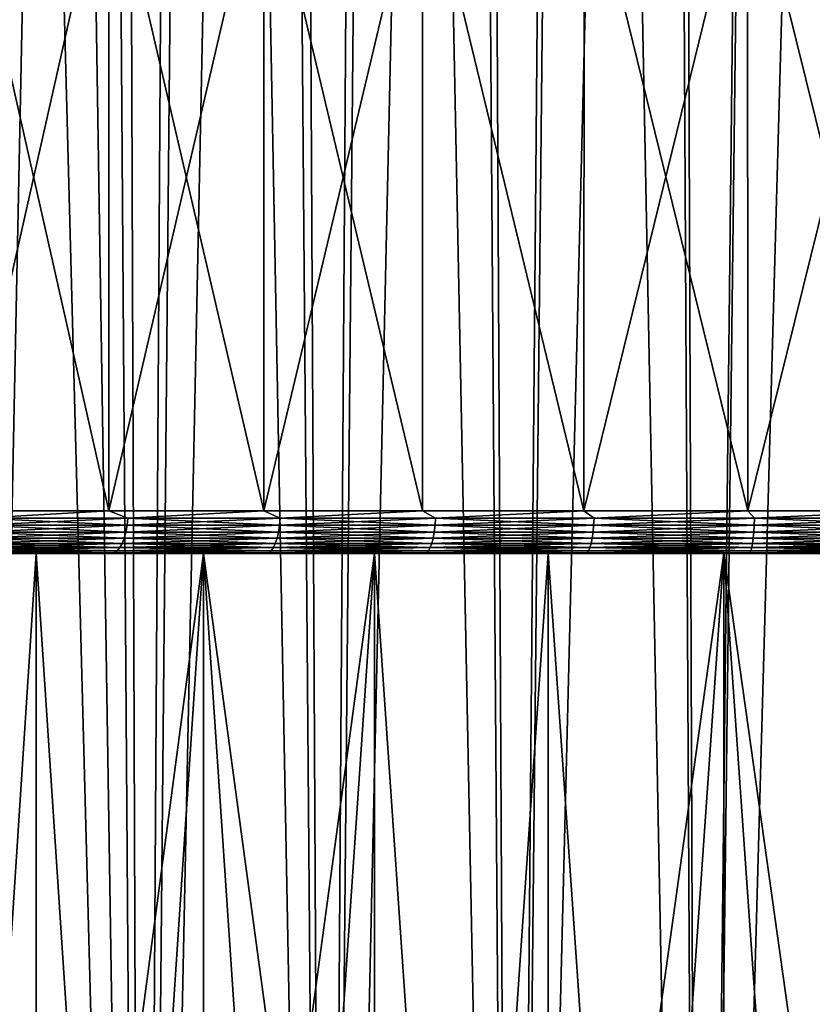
# Model space of a CAD drawing. Header units: metres. Extents: x -30 to 30, y -76 to 64.
# Tile 246 of 256: x -7.46 to -1.88, y -40.28 to -33.34. Entities that reach past the tile are written whole.
import ezdxf

# ---------------------------------------------------------------- set-up
doc = ezdxf.new("R2010")
doc.units = ezdxf.units.M
doc.layers.add('solid_508511', color=7, linetype='CONTINUOUS')

msp = doc.modelspace()

# ---------------------------------------------------------------- linework, layer by layer
at = {"layer": 'solid_508511'}
for points in [[(-7.866436, -54, 21.61294), (-6.596446, -54, 22.033768), (-7.851337, -6.743801, 21.618429)], [(-6.596446, -54, 22.033768), (-7.327121, -7.309979, 21.801682), (-7.851337, -6.743801, 21.618429)], [(-6.596446, -54, 22.033768), (-6.763581, -7.834317, 21.983038), (-7.327121, -7.309979, 21.801682)], [(-7.50508, -7.485552, -21.741062), (-6.926711, -8.023761, -21.932184), (-7.866436, -54, -21.61294)], [(-6.596446, -54, 22.033768), (-6.1649, -8.313617, 22.158384), (-6.763581, -7.834317, 21.983038)], [(-6.926711, -8.023761, -21.932184), (-6.596446, -54, -22.033768), (-7.866436, -54, -21.61294)], [(-6.926711, -8.023761, -21.932184), (-6.312523, -8.5154, -22.116781), (-6.596446, -54, -22.033768)], [(-6.596446, -54, 22.033768), (-5.304141, -54, 22.380037), (-6.1649, -8.313617, 22.158384)], [(-5.304141, -54, 22.380037), (-5.537413, -8.744101, 22.323463), (-6.1649, -8.313617, 22.158384)], [(-6.312523, -8.5154, -22.116781), (-5.668805, -8.956812, -22.290461), (-6.596446, -54, -22.033768)], [(-5.304141, -54, 22.380037), (-4.886702, -9.123749, 22.474878), (-5.537413, -8.744101, 22.323463)], [(-5.668805, -8.956812, -22.290461), (-5.304141, -54, -22.380037), (-6.596446, -54, -22.033768)], [(-5.668805, -8.956812, -22.290461), (-5.001598, -9.345795, -22.449589), (-5.304141, -54, -22.380037)], [(-5.304141, -54, 22.380037), (-3.993889, -54, 22.650581), (-4.886702, -9.123749, 22.474878)], [(-3.993889, -54, 22.650581), (-4.216584, -9.452146, 22.610184), (-4.886702, -9.123749, 22.474878)], [(-5.001598, -9.345795, -22.449589), (-4.314972, -9.682008, -22.591614), (-5.304141, -54, -22.380037)], [(-3.993889, -54, 22.650581), (-3.532687, -9.728443, 22.727079), (-4.216584, -9.452146, 22.610184)], [(-4.314972, -9.682008, -22.591614), (-3.993889, -54, -22.650581), (-5.304141, -54, -22.380037)], [(-4.314972, -9.682008, -22.591614), (-3.614458, -9.964727, -22.714218), (-3.993889, -54, -22.650581)], [(-3.993889, -54, 22.650581), (-2.670123, -54, 22.844484), (-3.532687, -9.728443, 22.727079)], [(-2.670123, -54, 22.844484), (-2.837466, -9.953449, 22.824303), (-3.532687, -9.728443, 22.727079)], [(-3.614458, -9.964727, -22.714218), (-2.902768, -10.19479, -22.81609), (-3.993889, -54, -22.650581)], [(-2.670123, -54, 22.844484), (-2.134113, -10.127601, 22.900776), (-2.837466, -9.953449, 22.824303)], [(-2.902768, -10.19479, -22.81609), (-2.670123, -54, -22.844484), (-3.993889, -54, -22.650581)], [(-2.902768, -10.19479, -22.81609), (-2.182956, -10.372795, -22.896172), (-2.670123, -54, -22.844484)], [(-2.670123, -54, 22.844484), (-1.337323, -54, 22.961088), (-2.134113, -10.127601, 22.900776)], [(-1.337323, -54, 22.961088), (-1.425725, -10.251332, 22.955769), (-2.134113, -10.127601, 22.900776)], [(-2.182956, -10.372795, -22.896172), (-1.458266, -10.499213, -22.953724), (-2.670123, -54, -22.844484)], [(-1.458266, -10.499213, -22.953724), (-1.337322, -54, -22.961088), (-2.670123, -54, -22.844484)], [(-7.892655, -36.799999, 15.619091), (-7.892692, -32.099998, 15.619068), (-6.831453, -32.099998, 16.111528)], [(-6.831786, -36.799999, -16.111383), (-6.831453, -32.099998, -16.111528), (-7.892692, -32.099998, -15.619068)], [(-7.892655, -36.799999, -15.619091), (-6.831786, -36.799999, -16.111383), (-7.892692, -32.099998, -15.619068)], [(-6.831786, -36.799999, 16.111383), (-7.892655, -36.799999, 15.619091), (-6.831453, -32.099998, 16.111528)], [(-6.831786, -36.799999, 16.111383), (-6.831453, -32.099998, 16.111528), (-5.740804, -32.099998, 16.531576)], [(-5.740407, -36.799999, 16.531719), (-6.831786, -36.799999, 16.111383), (-5.740804, -32.099998, 16.531576)], [(-6.831786, -36.799999, -16.111383), (-5.740407, -36.799999, -16.531719), (-6.831453, -32.099998, -16.111528)], [(-5.740407, -36.799999, -16.531719), (-5.740804, -32.099998, -16.531576), (-6.831453, -32.099998, -16.111528)], [(-5.740407, -36.799999, 16.531719), (-5.740804, -32.099998, 16.531576), (-4.623252, -32.099998, 16.87825)], [(-4.623394, -36.799999, -16.878218), (-4.623252, -32.099998, -16.87825), (-5.740804, -32.099998, -16.531576)], [(-5.740407, -36.799999, -16.531719), (-4.623394, -36.799999, -16.878218), (-5.740804, -32.099998, -16.531576)], [(-4.623394, -36.799999, 16.878218), (-5.740407, -36.799999, 16.531719), (-4.623252, -32.099998, 16.87825)], [(-3.485735, -36.799999, 17.149334), (-4.623394, -36.799999, 16.878218), (-4.623252, -32.099998, 16.87825)], [(-4.623394, -36.799999, -16.878218), (-3.485735, -36.799999, -17.149334), (-4.623252, -32.099998, -16.87825)], [(-3.485735, -36.799999, 17.149334), (-4.623252, -32.099998, 16.87825), (-3.485468, -32.099998, 17.149389)], [(-3.485735, -36.799999, -17.149334), (-3.485468, -32.099998, -17.149389), (-4.623252, -32.099998, -16.87825)], [(-3.485735, -36.799999, 17.149334), (-3.485468, -32.099998, 17.149389), (-2.332946, -32.099998, 17.343792)], [(-2.332507, -36.799999, 17.343859), (-3.485735, -36.799999, 17.149334), (-2.332946, -32.099998, 17.343792)], [(-3.485735, -36.799999, -17.149334), (-2.332507, -36.799999, -17.343859), (-3.485468, -32.099998, -17.149389)], [(-2.332507, -36.799999, -17.343859), (-2.332946, -32.099998, -17.343792), (-3.485468, -32.099998, -17.149389)], [(-2.332507, -36.799999, 17.343859), (-2.332946, -32.099998, 17.343792), (-1.168532, -32.099998, 17.460936)], [(-1.168862, -36.799999, -17.46092), (-1.168532, -32.099998, -17.460936), (-2.332946, -32.099998, -17.343792)], [(-2.332507, -36.799999, -17.343859), (-1.168862, -36.799999, -17.46092), (-2.332946, -32.099998, -17.343792)], [(-1.168862, -36.799999, 17.46092), (-2.332507, -36.799999, 17.343859), (-1.168532, -32.099998, 17.460936)], [(-7.742068, -36.852093, -15.699361), (-6.831786, -36.799999, -16.111383), (-7.892655, -36.799999, -15.619091)], [(-7.742068, -36.852093, 15.699361), (-7.892655, -36.799999, 15.619091), (-6.831786, -36.799999, 16.111383)], [(-7.742068, -36.852093, -15.699361), (-6.698704, -36.852093, -16.172102), (-6.831786, -36.799999, -16.111383)], [(-6.698704, -36.852093, 16.172102), (-7.742068, -36.852093, 15.699361), (-6.831786, -36.799999, 16.111383)], [(-6.698704, -36.852093, -16.172102), (-5.740407, -36.799999, -16.531719), (-6.831786, -36.799999, -16.111383)], [(-6.698704, -36.852093, 16.172102), (-6.831786, -36.799999, 16.111383), (-5.740407, -36.799999, 16.531719)], [(-6.698704, -36.852093, -16.172102), (-5.626656, -36.852093, -16.575594), (-5.740407, -36.799999, -16.531719)], [(-5.626656, -36.852093, 16.575594), (-6.698704, -36.852093, 16.172102), (-5.740407, -36.799999, 16.531719)], [(-5.626656, -36.852093, -16.575594), (-4.623394, -36.799999, -16.878218), (-5.740407, -36.799999, -16.531719)], [(-5.626656, -36.852093, 16.575594), (-5.740407, -36.799999, 16.531719), (-4.623394, -36.799999, 16.878218)], [(-5.626656, -36.852093, -16.575594), (-4.530513, -36.852093, -16.908104), (-4.623394, -36.799999, -16.878218)], [(-4.530513, -36.852093, 16.908104), (-5.626656, -36.852093, 16.575594), (-4.623394, -36.799999, 16.878218)], [(-4.530513, -36.852093, -16.908104), (-3.485735, -36.799999, -17.149334), (-4.623394, -36.799999, -16.878218)], [(-4.530513, -36.852093, 16.908104), (-4.623394, -36.799999, 16.878218), (-3.485735, -36.799999, 17.149334)], [(-4.530513, -36.852093, -16.908104), (-3.41497, -36.852093, -17.168213), (-3.485735, -36.799999, -17.149334)], [(-3.41497, -36.852093, 17.168213), (-4.530513, -36.852093, 16.908104), (-3.485735, -36.799999, 17.149334)], [(-3.41497, -36.852093, -17.168213), (-2.332507, -36.799999, -17.343859), (-3.485735, -36.799999, -17.149334)], [(-3.41497, -36.852093, 17.168213), (-3.485735, -36.799999, 17.149334), (-2.332507, -36.799999, 17.343859)], [(-3.41497, -36.852093, -17.168213), (-2.284803, -36.852093, -17.354803), (-2.332507, -36.799999, -17.343859)], [(-2.284803, -36.852093, 17.354803), (-3.41497, -36.852093, 17.168213), (-2.332507, -36.799999, 17.343859)], [(-2.284803, -36.852093, -17.354803), (-1.168862, -36.799999, -17.46092), (-2.332507, -36.799999, -17.343859)], [(-2.284803, -36.852093, 17.354803), (-2.332507, -36.799999, 17.343859), (-1.168862, -36.799999, 17.46092)], [(-2.284803, -36.852093, -17.354803), (-1.144853, -36.852093, -17.467079), (-1.168862, -36.799999, -17.46092)], [(-1.144853, -36.852093, 17.467079), (-2.284803, -36.852093, 17.354803), (-1.168862, -36.799999, 17.46092)], [(-7.748062, -36.902657, -15.711515), (-6.70389, -36.902657, -16.184624), (-7.742068, -36.852093, -15.699361)], [(-7.748062, -36.902657, 15.711515), (-7.742068, -36.852093, 15.699361), (-6.698704, -36.852093, 16.172102)], [(-6.70389, -36.902657, 16.184624), (-7.748062, -36.902657, 15.711515), (-6.698704, -36.852093, 16.172102)], [(-6.70389, -36.902657, -16.184624), (-6.698704, -36.852093, -16.172102), (-7.742068, -36.852093, -15.699361)], [(-6.70389, -36.902657, -16.184624), (-5.631012, -36.902657, -16.588427), (-6.698704, -36.852093, -16.172102)], [(-6.70389, -36.902657, 16.184624), (-6.698704, -36.852093, 16.172102), (-5.626656, -36.852093, 16.575594)], [(-5.631012, -36.902657, 16.588427), (-6.70389, -36.902657, 16.184624), (-5.626656, -36.852093, 16.575594)], [(-5.631012, -36.902657, -16.588427), (-5.626656, -36.852093, -16.575594), (-6.698704, -36.852093, -16.172102)], [(-5.631012, -36.902657, -16.588427), (-4.53402, -36.902657, -16.921194), (-5.626656, -36.852093, -16.575594)], [(-5.631012, -36.902657, 16.588427), (-5.626656, -36.852093, 16.575594), (-4.530513, -36.852093, 16.908104)], [(-4.53402, -36.902657, 16.921194), (-5.631012, -36.902657, 16.588427), (-4.530513, -36.852093, 16.908104)], [(-4.53402, -36.902657, -16.921194), (-4.530513, -36.852093, -16.908104), (-5.626656, -36.852093, -16.575594)], [(-4.53402, -36.902657, -16.921194), (-3.417614, -36.902657, -17.181505), (-4.530513, -36.852093, -16.908104)], [(-4.53402, -36.902657, 16.921194), (-4.530513, -36.852093, 16.908104), (-3.41497, -36.852093, 17.168213)], [(-3.417614, -36.902657, 17.181505), (-4.53402, -36.902657, 16.921194), (-3.41497, -36.852093, 17.168213)], [(-3.417614, -36.902657, -17.181505), (-3.41497, -36.852093, -17.168213), (-4.530513, -36.852093, -16.908104)], [(-3.417614, -36.902657, -17.181505), (-2.286572, -36.902657, -17.36824), (-3.41497, -36.852093, -17.168213)], [(-3.417614, -36.902657, 17.181505), (-3.41497, -36.852093, 17.168213), (-2.284803, -36.852093, 17.354803)], [(-2.286572, -36.902657, 17.36824), (-3.417614, -36.902657, 17.181505), (-2.284803, -36.852093, 17.354803)], [(-2.286572, -36.902657, -17.36824), (-2.284803, -36.852093, -17.354803), (-3.41497, -36.852093, -17.168213)], [(-2.286572, -36.902657, -17.36824), (-1.145739, -36.902657, -17.480602), (-2.284803, -36.852093, -17.354803)], [(-2.286572, -36.902657, 17.36824), (-2.284803, -36.852093, 17.354803), (-1.144853, -36.852093, 17.467079)], [(-1.145739, -36.902657, 17.480602), (-2.286572, -36.902657, 17.36824), (-1.144853, -36.852093, 17.467079)], [(-1.145739, -36.902657, -17.480602), (-1.144853, -36.852093, -17.467079), (-2.284803, -36.852093, -17.354803)], [(-7.77114, -36.992958, -15.758312), (-6.723858, -36.992958, -16.23283), (-7.757852, -36.950092, -15.731367)], [(-7.77114, -36.992958, 15.758312), (-7.757852, -36.950092, 15.731367), (-6.712361, -36.950092, 16.205072)], [(-6.723858, -36.992958, 16.23283), (-7.77114, -36.992958, 15.758312), (-6.712361, -36.950092, 16.205072)], [(-7.757852, -36.950092, -15.731367), (-6.712361, -36.950092, -16.205072), (-7.748062, -36.902657, -15.711515)], [(-7.757852, -36.950092, 15.731367), (-7.748062, -36.902657, 15.711515), (-6.70389, -36.902657, 16.184624)], [(-6.712361, -36.950092, 16.205072), (-7.757852, -36.950092, 15.731367), (-6.70389, -36.902657, 16.184624)], [(-6.723858, -36.992958, -16.23283), (-6.712361, -36.950092, -16.205072), (-7.757852, -36.950092, -15.731367)], [(-6.712361, -36.950092, -16.205072), (-6.70389, -36.902657, -16.184624), (-7.748062, -36.902657, -15.711515)], [(-6.723858, -36.992958, -16.23283), (-5.647784, -36.992958, -16.637835), (-6.712361, -36.950092, -16.205072)], [(-6.723858, -36.992958, 16.23283), (-6.712361, -36.950092, 16.205072), (-5.638127, -36.950092, 16.609386)], [(-5.647784, -36.992958, 16.637835), (-6.723858, -36.992958, 16.23283), (-5.638127, -36.950092, 16.609386)], [(-6.712361, -36.950092, -16.205072), (-5.638127, -36.950092, -16.609386), (-6.70389, -36.902657, -16.184624)], [(-6.712361, -36.950092, 16.205072), (-6.70389, -36.902657, 16.184624), (-5.631012, -36.902657, 16.588427)], [(-5.638127, -36.950092, 16.609386), (-6.712361, -36.950092, 16.205072), (-5.631012, -36.902657, 16.588427)], [(-5.647784, -36.992958, -16.637835), (-5.638127, -36.950092, -16.609386), (-6.712361, -36.950092, -16.205072)], [(-5.638127, -36.950092, -16.609386), (-5.631012, -36.902657, -16.588427), (-6.70389, -36.902657, -16.184624)], [(-5.647784, -36.992958, -16.637835), (-4.547525, -36.992958, -16.971594), (-5.638127, -36.950092, -16.609386)], [(-5.647784, -36.992958, 16.637835), (-5.638127, -36.950092, 16.609386), (-4.53975, -36.950092, 16.942575)], [(-4.547525, -36.992958, 16.971594), (-5.647784, -36.992958, 16.637835), (-4.53975, -36.950092, 16.942575)], [(-5.638127, -36.950092, -16.609386), (-4.53975, -36.950092, -16.942575), (-5.631012, -36.902657, -16.588427)], [(-5.638127, -36.950092, 16.609386), (-5.631012, -36.902657, 16.588427), (-4.53402, -36.902657, 16.921194)], [(-4.53975, -36.950092, 16.942575), (-5.638127, -36.950092, 16.609386), (-4.53402, -36.902657, 16.921194)], [(-4.547525, -36.992958, -16.971594), (-4.53975, -36.950092, -16.942575), (-5.638127, -36.950092, -16.609386)], [(-4.53975, -36.950092, -16.942575), (-4.53402, -36.902657, -16.921194), (-5.631012, -36.902657, -16.588427)], [(-4.547525, -36.992958, -16.971594), (-3.427793, -36.992958, -17.232679), (-4.53975, -36.950092, -16.942575)], [(-4.547525, -36.992958, 16.971594), (-4.53975, -36.950092, 16.942575), (-3.421932, -36.950092, 17.203215)], [(-3.427793, -36.992958, 17.232679), (-4.547525, -36.992958, 16.971594), (-3.421932, -36.950092, 17.203215)], [(-4.53975, -36.950092, -16.942575), (-3.421932, -36.950092, -17.203215), (-4.53402, -36.902657, -16.921194)], [(-4.53975, -36.950092, 16.942575), (-4.53402, -36.902657, 16.921194), (-3.417614, -36.902657, 17.181505)], [(-3.421932, -36.950092, 17.203215), (-4.53975, -36.950092, 16.942575), (-3.417614, -36.902657, 17.181505)], [(-3.427793, -36.992958, -17.232679), (-3.421932, -36.950092, -17.203215), (-4.53975, -36.950092, -16.942575)], [(-3.421932, -36.950092, -17.203215), (-3.417614, -36.902657, -17.181505), (-4.53402, -36.902657, -16.921194)], [(-3.427793, -36.992958, -17.232679), (-2.293383, -36.992958, -17.419971), (-3.421932, -36.950092, -17.203215)], [(-3.427793, -36.992958, 17.232679), (-3.421932, -36.950092, 17.203215), (-2.289461, -36.950092, 17.390186)], [(-2.293383, -36.992958, 17.419971), (-3.427793, -36.992958, 17.232679), (-2.289461, -36.950092, 17.390186)], [(-3.421932, -36.950092, -17.203215), (-2.289461, -36.950092, -17.390186), (-3.417614, -36.902657, -17.181505)], [(-3.421932, -36.950092, 17.203215), (-3.417614, -36.902657, 17.181505), (-2.286572, -36.902657, 17.36824)], [(-2.289461, -36.950092, 17.390186), (-3.421932, -36.950092, 17.203215), (-2.286572, -36.902657, 17.36824)], [(-2.293383, -36.992958, -17.419971), (-2.289461, -36.950092, -17.390186), (-3.421932, -36.950092, -17.203215)], [(-2.289461, -36.950092, -17.390186), (-2.286572, -36.902657, -17.36824), (-3.417614, -36.902657, -17.181505)], [(-2.293383, -36.992958, -17.419971), (-1.149152, -36.992958, -17.532669), (-2.289461, -36.950092, -17.390186)], [(-2.293383, -36.992958, 17.419971), (-2.289461, -36.950092, 17.390186), (-1.147187, -36.950092, 17.502689)], [(-1.149152, -36.992958, 17.532669), (-2.293383, -36.992958, 17.419971), (-1.147187, -36.950092, 17.502689)], [(-2.289461, -36.950092, -17.390186), (-1.147187, -36.950092, -17.502689), (-2.286572, -36.902657, -17.36824)], [(-2.289461, -36.950092, 17.390186), (-2.286572, -36.902657, 17.36824), (-1.145739, -36.902657, 17.480602)], [(-1.147187, -36.950092, 17.502689), (-2.289461, -36.950092, 17.390186), (-1.145739, -36.902657, 17.480602)], [(-1.149152, -36.992958, -17.532669), (-1.147187, -36.950092, -17.502689), (-2.289461, -36.950092, -17.390186)], [(-1.147187, -36.950092, -17.502689), (-1.145739, -36.902657, -17.480602), (-2.286572, -36.902657, -17.36824)], [(-7.806496, -37.059937, -15.830008), (-6.754449, -37.059937, -16.306683), (-7.78752, -37.029949, -15.791529)], [(-7.806496, -37.059937, 15.830008), (-7.78752, -37.029949, 15.791529), (-6.738031, -37.029949, 16.267046)], [(-6.754449, -37.059937, 16.306683), (-7.806496, -37.059937, 15.830008), (-6.738031, -37.029949, 16.267046)], [(-7.78752, -37.029949, -15.791529), (-6.738031, -37.029949, -16.267046), (-7.77114, -36.992958, -15.758312)], [(-7.78752, -37.029949, 15.791529), (-7.77114, -36.992958, 15.758312), (-6.723858, -36.992958, 16.23283)], [(-6.738031, -37.029949, 16.267046), (-7.78752, -37.029949, 15.791529), (-6.723858, -36.992958, 16.23283)], [(-6.754449, -37.059937, -16.306683), (-6.738031, -37.029949, -16.267046), (-7.78752, -37.029949, -15.791529)], [(-6.738031, -37.029949, -16.267046), (-6.723858, -36.992958, -16.23283), (-7.77114, -36.992958, -15.758312)], [(-6.754449, -37.059937, -16.306683), (-5.67348, -37.059937, -16.713531), (-6.738031, -37.029949, -16.267046)], [(-6.754449, -37.059937, 16.306683), (-6.738031, -37.029949, 16.267046), (-5.659689, -37.029949, 16.672905)], [(-5.67348, -37.059937, 16.713531), (-6.754449, -37.059937, 16.306683), (-5.659689, -37.029949, 16.672905)], [(-6.738031, -37.029949, -16.267046), (-5.659689, -37.029949, -16.672905), (-6.723858, -36.992958, -16.23283)], [(-6.738031, -37.029949, 16.267046), (-6.723858, -36.992958, 16.23283), (-5.647784, -36.992958, 16.637835)], [(-5.659689, -37.029949, 16.672905), (-6.738031, -37.029949, 16.267046), (-5.647784, -36.992958, 16.637835)], [(-5.67348, -37.059937, -16.713531), (-5.659689, -37.029949, -16.672905), (-6.738031, -37.029949, -16.267046)], [(-5.659689, -37.029949, -16.672905), (-5.647784, -36.992958, -16.637835), (-6.723858, -36.992958, -16.23283)], [(-5.67348, -37.059937, -16.713531), (-4.568215, -37.059937, -17.048809), (-5.659689, -37.029949, -16.672905)], [(-5.67348, -37.059937, 16.713531), (-5.659689, -37.029949, 16.672905), (-4.557111, -37.029949, 17.00737)], [(-4.568215, -37.059937, 17.048809), (-5.67348, -37.059937, 16.713531), (-4.557111, -37.029949, 17.00737)], [(-5.659689, -37.029949, -16.672905), (-4.557111, -37.029949, -17.00737), (-5.647784, -36.992958, -16.637835)], [(-5.659689, -37.029949, 16.672905), (-5.647784, -36.992958, 16.637835), (-4.547525, -36.992958, 16.971594)], [(-4.557111, -37.029949, 17.00737), (-5.659689, -37.029949, 16.672905), (-4.547525, -36.992958, 16.971594)], [(-4.568215, -37.059937, -17.048809), (-4.557111, -37.029949, -17.00737), (-5.659689, -37.029949, -16.672905)], [(-4.557111, -37.029949, -17.00737), (-4.547525, -36.992958, -16.971594), (-5.647784, -36.992958, -16.637835)], [(-4.568215, -37.059937, -17.048809), (-3.443388, -37.059937, -17.311083), (-4.557111, -37.029949, -17.00737)], [(-4.568215, -37.059937, 17.048809), (-4.557111, -37.029949, 17.00737), (-3.435019, -37.029949, 17.269005)], [(-3.443388, -37.059937, 17.311083), (-4.568215, -37.059937, 17.048809), (-3.435019, -37.029949, 17.269005)], [(-4.557111, -37.029949, -17.00737), (-3.435019, -37.029949, -17.269005), (-4.547525, -36.992958, -16.971594)], [(-4.557111, -37.029949, 17.00737), (-4.547525, -36.992958, 16.971594), (-3.427793, -36.992958, 17.232679)], [(-3.435019, -37.029949, 17.269005), (-4.557111, -37.029949, 17.00737), (-3.427793, -36.992958, 17.232679)], [(-3.443388, -37.059937, -17.311083), (-3.435019, -37.029949, -17.269005), (-4.557111, -37.029949, -17.00737)], [(-3.435019, -37.029949, -17.269005), (-3.427793, -36.992958, -17.232679), (-4.547525, -36.992958, -16.971594)], [(-3.443388, -37.059937, -17.311083), (-2.303817, -37.059937, -17.499228), (-3.435019, -37.029949, -17.269005)], [(-3.443388, -37.059937, 17.311083), (-3.435019, -37.029949, 17.269005), (-2.298217, -37.029949, 17.456692)], [(-2.303817, -37.059937, 17.499228), (-3.443388, -37.059937, 17.311083), (-2.298217, -37.029949, 17.456692)], [(-3.435019, -37.029949, -17.269005), (-2.298217, -37.029949, -17.456692), (-3.427793, -36.992958, -17.232679)], [(-3.435019, -37.029949, 17.269005), (-3.427793, -36.992958, 17.232679), (-2.293383, -36.992958, 17.419971)], [(-2.298217, -37.029949, 17.456692), (-3.435019, -37.029949, 17.269005), (-2.293383, -36.992958, 17.419971)], [(-2.303817, -37.059937, -17.499228), (-2.298217, -37.029949, -17.456692), (-3.435019, -37.029949, -17.269005)], [(-2.298217, -37.029949, -17.456692), (-2.293383, -36.992958, -17.419971), (-3.427793, -36.992958, -17.232679)], [(-2.303817, -37.059937, -17.499228), (-1.15438, -37.059937, -17.612436), (-2.298217, -37.029949, -17.456692)], [(-2.303817, -37.059937, 17.499228), (-2.298217, -37.029949, 17.456692), (-1.151574, -37.029949, 17.569626)], [(-1.15438, -37.059937, 17.612436), (-2.303817, -37.059937, 17.499228), (-1.151574, -37.029949, 17.569626)], [(-2.298217, -37.029949, -17.456692), (-1.151574, -37.029949, -17.569626), (-2.293383, -36.992958, -17.419971)], [(-2.298217, -37.029949, 17.456692), (-2.293383, -36.992958, 17.419971), (-1.149152, -36.992958, 17.532669)], [(-1.151574, -37.029949, 17.569626), (-2.298217, -37.029949, 17.456692), (-1.149152, -36.992958, 17.532669)], [(-1.15438, -37.059937, -17.612436), (-1.151574, -37.029949, -17.569626), (-2.298217, -37.029949, -17.456692)], [(-1.151574, -37.029949, -17.569626), (-1.149152, -36.992958, -17.532669), (-2.293383, -36.992958, -17.419971)], [(-8.024501, -37.099998, -15.888591), (-8.494356, -37.099998, -18.051271), (-7.343829, -37.099998, -18.549147)], [(-7.343827, -45.999989, -18.549143), (-7.343829, -37.099998, -18.549147), (-8.494356, -37.099998, -18.051271)], [(-7.92309, -45.999989, -18.30921), (-7.343827, -45.999989, -18.549143), (-8.494356, -37.099998, -18.051271)], [(-8.024487, -37.099998, 15.888598), (-7.343829, -37.099998, 18.549147), (-8.494356, -37.099998, 18.051271)], [(-7.923089, -45.999989, 18.30921), (-8.494356, -37.099998, 18.051271), (-7.343829, -37.099998, 18.549147)], [(-7.849857, -37.095505, -15.917936), (-8.024501, -37.099998, -15.888591), (-6.945128, -37.099998, -16.389179)], [(-6.945128, -37.099998, -16.389179), (-8.024501, -37.099998, -15.888591), (-7.343829, -37.099998, -18.549147)], [(-7.849857, -37.095505, 15.917936), (-6.945113, -37.099998, 16.389185), (-8.024487, -37.099998, 15.888598)], [(-8.024487, -37.099998, 15.888598), (-6.945113, -37.099998, 16.389185), (-7.343829, -37.099998, 18.549147)], [(-7.343826, -45.999989, 18.549143), (-7.923089, -45.999989, 18.30921), (-7.343829, -37.099998, 18.549147)], [(-7.849857, -37.095505, -15.917936), (-6.791967, -37.095505, -16.397261), (-7.827488, -37.082016, -15.872575)], [(-7.849857, -37.095505, 15.917936), (-7.827488, -37.082016, 15.872575), (-6.772613, -37.082016, 16.350533)], [(-6.791967, -37.095505, 16.397261), (-7.849857, -37.095505, 15.917936), (-6.772613, -37.082016, 16.350533)], [(-6.791967, -37.095505, 16.397261), (-6.945113, -37.099998, 16.389185), (-7.849857, -37.095505, 15.917936)], [(-7.849857, -37.095505, -15.917936), (-6.945128, -37.099998, -16.389179), (-6.791967, -37.095505, -16.397261)], [(-7.827488, -37.082016, -15.872575), (-6.772613, -37.082016, -16.350533), (-7.806496, -37.059937, -15.830008)], [(-7.827488, -37.082016, 15.872575), (-7.806496, -37.059937, 15.830008), (-6.754449, -37.059937, 16.306683)], [(-6.772613, -37.082016, 16.350533), (-7.827488, -37.082016, 15.872575), (-6.754449, -37.059937, 16.306683)], [(-6.791967, -37.095505, -16.397261), (-6.772613, -37.082016, -16.350533), (-7.827488, -37.082016, -15.872575)], [(-6.772613, -37.082016, -16.350533), (-6.754449, -37.059937, -16.306683), (-7.806496, -37.059937, -15.830008)], [(-6.945128, -37.099998, -16.389179), (-7.343829, -37.099998, -18.549147), (-6.165191, -37.099998, -18.97348)], [(-6.757341, -45.999989, -18.770744), (-6.165191, -37.099998, -18.97348), (-7.343829, -37.099998, -18.549147)], [(-7.343827, -45.999989, -18.549143), (-6.757341, -45.999989, -18.770744), (-7.343829, -37.099998, -18.549147)], [(-6.945113, -37.099998, 16.389185), (-6.165191, -37.099998, 18.97348), (-7.343829, -37.099998, 18.549147)], [(-7.343826, -45.999989, 18.549143), (-7.343829, -37.099998, 18.549147), (-6.165191, -37.099998, 18.97348)], [(-6.75734, -45.999989, 18.770744), (-7.343826, -45.999989, 18.549143), (-6.165191, -37.099998, 18.97348)], [(-6.791967, -37.095505, -16.397261), (-6.945128, -37.099998, -16.389179), (-5.834678, -37.099998, -16.816553)], [(-5.834678, -37.099998, -16.816553), (-6.945128, -37.099998, -16.389179), (-6.165191, -37.099998, -18.97348)], [(-6.791967, -37.095505, 16.397261), (-5.834662, -37.099998, 16.816559), (-6.945113, -37.099998, 16.389185)], [(-6.945113, -37.099998, 16.389185), (-5.834662, -37.099998, 16.816559), (-6.165191, -37.099998, 18.97348)], [(-6.791967, -37.095505, -16.397261), (-5.704993, -37.095505, -16.806368), (-6.772613, -37.082016, -16.350533)], [(-6.791967, -37.095505, 16.397261), (-6.772613, -37.082016, 16.350533), (-5.688736, -37.082016, 16.758474)], [(-5.704993, -37.095505, 16.806368), (-6.791967, -37.095505, 16.397261), (-5.688736, -37.082016, 16.758474)], [(-5.704993, -37.095505, 16.806368), (-5.834662, -37.099998, 16.816559), (-6.791967, -37.095505, 16.397261)], [(-6.791967, -37.095505, -16.397261), (-5.834678, -37.099998, -16.816553), (-5.704993, -37.095505, -16.806368)], [(-6.772613, -37.082016, -16.350533), (-5.688736, -37.082016, -16.758474), (-6.754449, -37.059937, -16.306683)], [(-6.772613, -37.082016, 16.350533), (-6.754449, -37.059937, 16.306683), (-5.67348, -37.059937, 16.713531)], [(-5.688736, -37.082016, 16.758474), (-6.772613, -37.082016, 16.350533), (-5.67348, -37.059937, 16.713531)], [(-5.704993, -37.095505, -16.806368), (-5.688736, -37.082016, -16.758474), (-6.772613, -37.082016, -16.350533)], [(-6.757341, -45.999989, -18.770744), (-6.164706, -45.999989, -18.973637), (-6.165191, -37.099998, -18.97348)], [(-6.164704, -45.999989, 18.973637), (-6.75734, -45.999989, 18.770744), (-6.165191, -37.099998, 18.97348)], [(-5.688736, -37.082016, -16.758474), (-5.67348, -37.059937, -16.713531), (-6.754449, -37.059937, -16.306683)], [(-5.834678, -37.099998, -16.816553), (-6.165191, -37.099998, -18.97348), (-4.96119, -37.099998, -19.323277)], [(-4.961346, -45.999989, -19.323238), (-4.96119, -37.099998, -19.323277), (-6.165191, -37.099998, -18.97348)], [(-5.565923, -45.999989, -19.157845), (-4.961346, -45.999989, -19.323238), (-6.165191, -37.099998, -18.97348)], [(-6.164706, -45.999989, -18.973637), (-5.565923, -45.999989, -19.157845), (-6.165191, -37.099998, -18.97348)], [(-5.834662, -37.099998, 16.816559), (-4.96119, -37.099998, 19.323277), (-6.165191, -37.099998, 18.97348)], [(-6.164704, -45.999989, 18.973637), (-6.165191, -37.099998, 18.97348), (-4.96119, -37.099998, 19.323277)], [(-5.565921, -45.999989, 19.157845), (-6.164704, -45.999989, 18.973637), (-4.96119, -37.099998, 19.323277)], [(-5.704993, -37.095505, -16.806368), (-5.834678, -37.099998, -16.816553), (-4.698287, -37.099998, -17.168753)], [(-4.698287, -37.099998, -17.168753), (-5.834678, -37.099998, -16.816553), (-4.96119, -37.099998, -19.323277)], [(-5.704993, -37.095505, 16.806368), (-4.698273, -37.099998, 17.168756), (-5.834662, -37.099998, 16.816559)], [(-5.834662, -37.099998, 16.816559), (-4.698273, -37.099998, 17.168756), (-4.96119, -37.099998, 19.323277)], [(-5.704993, -37.095505, -16.806368), (-4.593589, -37.095505, -17.143509), (-5.688736, -37.082016, -16.758474)], [(-5.704993, -37.095505, 16.806368), (-5.688736, -37.082016, 16.758474), (-4.580499, -37.082016, 17.094656)], [(-4.593589, -37.095505, 17.143509), (-5.704993, -37.095505, 16.806368), (-4.580499, -37.082016, 17.094656)], [(-4.593589, -37.095505, 17.143509), (-4.698273, -37.099998, 17.168756), (-5.704993, -37.095505, 16.806368)], [(-5.704993, -37.095505, -16.806368), (-4.698287, -37.099998, -17.168753), (-4.593589, -37.095505, -17.143509)], [(-5.688736, -37.082016, -16.758474), (-4.580499, -37.082016, -17.094656), (-5.67348, -37.059937, -16.713531)], [(-5.688736, -37.082016, 16.758474), (-5.67348, -37.059937, 16.713531), (-4.568215, -37.059937, 17.048809)], [(-4.580499, -37.082016, 17.094656), (-5.688736, -37.082016, 16.758474), (-4.568215, -37.059937, 17.048809)], [(-4.593589, -37.095505, -17.143509), (-4.580499, -37.082016, -17.094656), (-5.688736, -37.082016, -16.758474)], [(-4.580499, -37.082016, -17.094656), (-4.568215, -37.059937, -17.048809), (-5.67348, -37.059937, -16.713531)], [(-4.961345, -45.999989, 19.323238), (-5.565921, -45.999989, 19.157845), (-4.96119, -37.099998, 19.323277)], [(-4.961346, -45.999989, -19.323238), (-4.351674, -45.999989, -19.469603), (-4.96119, -37.099998, -19.323277)], [(-4.351673, -45.999989, 19.469603), (-4.961345, -45.999989, 19.323238), (-4.96119, -37.099998, 19.323277)], [(-4.698287, -37.099998, -17.168753), (-4.96119, -37.099998, -19.323277), (-3.738016, -37.099998, -19.59668)], [(-4.351674, -45.999989, -19.469603), (-3.738016, -37.099998, -19.59668), (-4.96119, -37.099998, -19.323277)], [(-4.698273, -37.099998, 17.168756), (-3.738016, -37.099998, 19.59668), (-4.96119, -37.099998, 19.323277)], [(-4.351673, -45.999989, 19.469603), (-4.96119, -37.099998, 19.323277), (-3.738016, -37.099998, 19.59668)], [(-4.593589, -37.095505, -17.143509), (-4.698287, -37.099998, -17.168753), (-3.540853, -37.099998, -17.444265)], [(-3.540853, -37.099998, -17.444265), (-4.698287, -37.099998, -17.168753), (-3.738016, -37.099998, -19.59668)], [(-4.593589, -37.095505, 17.143509), (-3.540839, -37.099998, 17.444267), (-4.698273, -37.099998, 17.168756)], [(-4.698273, -37.099998, 17.168756), (-3.540839, -37.099998, 17.444267), (-3.738016, -37.099998, 19.59668)], [(-4.593589, -37.095505, -17.143509), (-3.462515, -37.095505, -17.407238), (-4.580499, -37.082016, -17.094656)], [(-4.593589, -37.095505, 17.143509), (-4.580499, -37.082016, 17.094656), (-3.452648, -37.082016, 17.357634)], [(-3.462515, -37.095505, 17.407238), (-4.593589, -37.095505, 17.143509), (-3.452648, -37.082016, 17.357634)], [(-3.462515, -37.095505, 17.407238), (-3.540839, -37.099998, 17.444267), (-4.593589, -37.095505, 17.143509)], [(-4.593589, -37.095505, -17.143509), (-3.540853, -37.099998, -17.444265), (-3.462515, -37.095505, -17.407238)], [(-4.580499, -37.082016, -17.094656), (-3.452648, -37.082016, -17.357634), (-4.568215, -37.059937, -17.048809)], [(-4.580499, -37.082016, 17.094656), (-4.568215, -37.059937, 17.048809), (-3.443388, -37.059937, 17.311083)], [(-3.452648, -37.082016, 17.357634), (-4.580499, -37.082016, 17.094656), (-3.443388, -37.059937, 17.311083)], [(-3.462515, -37.095505, -17.407238), (-3.452648, -37.082016, -17.357634), (-4.580499, -37.082016, -17.094656)], [(-3.452648, -37.082016, -17.357634), (-3.443388, -37.059937, -17.311083), (-4.568215, -37.059937, -17.048809)], [(-4.351674, -45.999989, -19.469603), (-3.737829, -45.999989, -19.596712), (-3.738016, -37.099998, -19.59668)], [(-3.737828, -45.999989, 19.596712), (-4.351673, -45.999989, 19.469603), (-3.738016, -37.099998, 19.59668)], [(-3.540853, -37.099998, -17.444265), (-3.738016, -37.099998, -19.59668), (-2.500776, -37.099998, -19.792633)], [(-3.120735, -45.999989, -19.704403), (-2.500776, -37.099998, -19.792633), (-3.738016, -37.099998, -19.59668)], [(-3.737829, -45.999989, -19.596712), (-3.120735, -45.999989, -19.704403), (-3.738016, -37.099998, -19.59668)], [(-3.540839, -37.099998, 17.444267), (-2.500776, -37.099998, 19.792633), (-3.738016, -37.099998, 19.59668)], [(-3.737828, -45.999989, 19.596712), (-3.738016, -37.099998, 19.59668), (-2.500776, -37.099998, 19.792633)], [(-3.120733, -45.999989, 19.704403), (-3.737828, -45.999989, 19.596712), (-2.500776, -37.099998, 19.792633)], [(-3.462515, -37.095505, -17.407238), (-3.540853, -37.099998, -17.444265), (-2.367436, -37.099998, -17.641857)], [(-2.367436, -37.099998, -17.641857), (-3.540853, -37.099998, -17.444265), (-2.500776, -37.099998, -19.792633)], [(-3.462515, -37.095505, 17.407238), (-2.367426, -37.099998, 17.641859), (-3.540839, -37.099998, 17.444267)], [(-3.540839, -37.099998, 17.444267), (-2.367426, -37.099998, 17.641859), (-2.500776, -37.099998, 19.792633)], [(-3.462515, -37.095505, -17.407238), (-2.316614, -37.095505, -17.596428), (-3.452648, -37.082016, -17.357634)], [(-3.462515, -37.095505, 17.407238), (-3.452648, -37.082016, 17.357634), (-2.310012, -37.082016, 17.546284)], [(-2.316614, -37.095505, 17.596428), (-3.462515, -37.095505, 17.407238), (-2.310012, -37.082016, 17.546284)], [(-2.316614, -37.095505, 17.596428), (-2.367426, -37.099998, 17.641859), (-3.462515, -37.095505, 17.407238)], [(-3.462515, -37.095505, -17.407238), (-2.367436, -37.099998, -17.641857), (-2.316614, -37.095505, -17.596428)], [(-3.452648, -37.082016, -17.357634), (-2.310012, -37.082016, -17.546284), (-3.443388, -37.059937, -17.311083)], [(-3.452648, -37.082016, 17.357634), (-3.443388, -37.059937, 17.311083), (-2.303817, -37.059937, 17.499228)], [(-2.310012, -37.082016, 17.546284), (-3.452648, -37.082016, 17.357634), (-2.303817, -37.059937, 17.499228)], [(-2.316614, -37.095505, -17.596428), (-2.310012, -37.082016, -17.546284), (-3.452648, -37.082016, -17.357634)], [(-2.310012, -37.082016, -17.546284), (-2.303817, -37.059937, -17.499228), (-3.443388, -37.059937, -17.311083)], [(-3.120735, -45.999989, -19.704403), (-2.50045, -45.999989, -19.792683), (-2.500776, -37.099998, -19.792633)], [(-2.500449, -45.999989, 19.792683), (-3.120733, -45.999989, 19.704403), (-2.500776, -37.099998, 19.792633)], [(-2.367436, -37.099998, -17.641857), (-2.500776, -37.099998, -19.792633), (-1.252333, -37.099998, -19.910648)], [(-1.252458, -45.999989, -19.910646), (-1.252333, -37.099998, -19.910648), (-2.500776, -37.099998, -19.792633)], [(-1.877536, -45.999989, -19.861454), (-1.252458, -45.999989, -19.910646), (-2.500776, -37.099998, -19.792633)], [(-2.50045, -45.999989, -19.792683), (-1.877536, -45.999989, -19.861454), (-2.500776, -37.099998, -19.792633)], [(-2.367426, -37.099998, 17.641859), (-1.252333, -37.099998, 19.910648), (-2.500776, -37.099998, 19.792633)], [(-2.500449, -45.999989, 19.792683), (-2.500776, -37.099998, 19.792633), (-1.252333, -37.099998, 19.910648)], [(-1.877535, -45.999989, 19.861454), (-2.500449, -45.999989, 19.792683), (-1.252333, -37.099998, 19.910648)], [(-2.316614, -37.095505, -17.596428), (-2.367436, -37.099998, -17.641857), (-1.184713, -37.099998, -17.760523)], [(-1.184713, -37.099998, -17.760523), (-2.367436, -37.099998, -17.641857), (-1.252333, -37.099998, -19.910648)], [(-2.316614, -37.095505, 17.596428), (-1.184709, -37.099998, 17.760523), (-2.367426, -37.099998, 17.641859)], [(-2.367426, -37.099998, 17.641859), (-1.184709, -37.099998, 17.760523), (-1.252333, -37.099998, 19.910648)], [(-2.316614, -37.095505, -17.596428), (-1.160792, -37.095505, -17.710266), (-2.310012, -37.082016, -17.546284)], [(-2.316614, -37.095505, 17.596428), (-2.310012, -37.082016, 17.546284), (-1.157484, -37.082016, 17.659798)], [(-1.160792, -37.095505, 17.710266), (-2.316614, -37.095505, 17.596428), (-1.157484, -37.082016, 17.659798)], [(-1.160792, -37.095505, 17.710266), (-1.184709, -37.099998, 17.760523), (-2.316614, -37.095505, 17.596428)], [(-2.316614, -37.095505, -17.596428), (-1.184713, -37.099998, -17.760523), (-1.160792, -37.095505, -17.710266)], [(-2.310012, -37.082016, -17.546284), (-1.157484, -37.082016, -17.659798), (-2.303817, -37.059937, -17.499228)], [(-2.310012, -37.082016, 17.546284), (-2.303817, -37.059937, 17.499228), (-1.15438, -37.059937, 17.612436)], [(-1.157484, -37.082016, 17.659798), (-2.310012, -37.082016, 17.546284), (-1.15438, -37.059937, 17.612436)], [(-1.160792, -37.095505, -17.710266), (-1.157484, -37.082016, -17.659798), (-2.310012, -37.082016, -17.546284)], [(-1.157484, -37.082016, -17.659798), (-1.15438, -37.059937, -17.612436), (-2.303817, -37.059937, -17.499228)]]:
    msp.add_3dface(points, dxfattribs=at)

doc.saveas('drawing.dxf')
